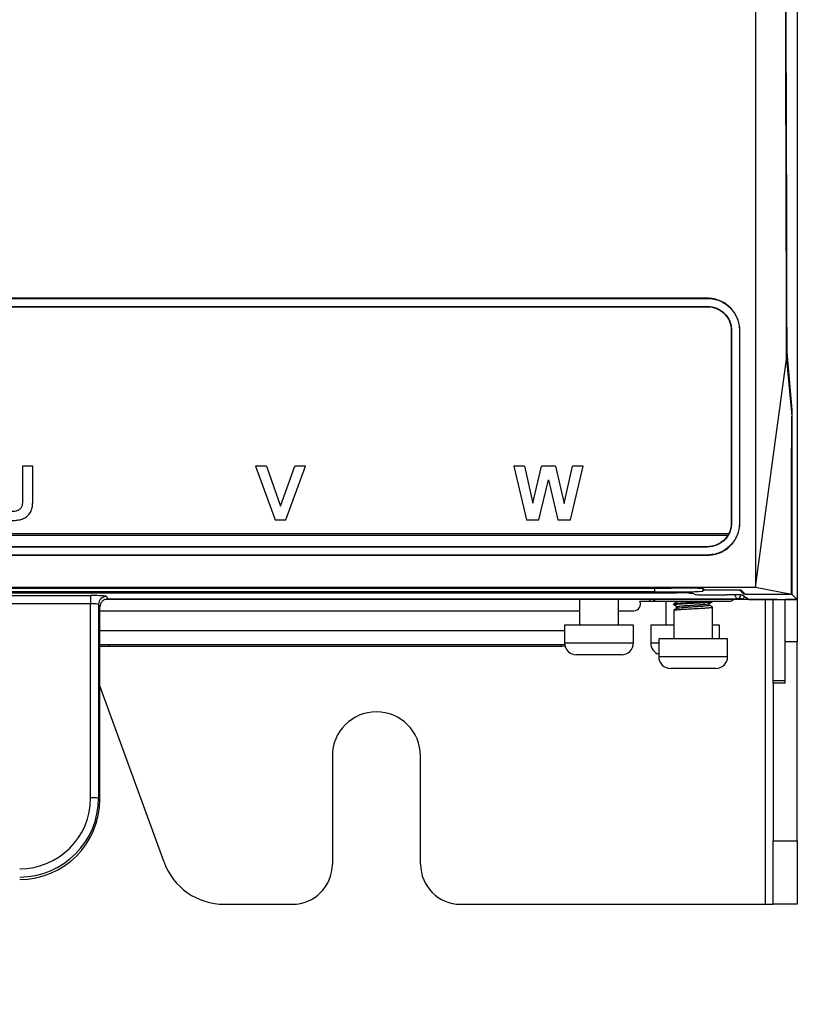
# Model space of a CAD drawing. Header units: millimetres. Extents: x -0.43 to 1.28, y -0.94 to 1.34.
# Tile 31 of 177: x 0.27 to 0.37, y -0.22 to -0.1. Entities that reach past the tile are written whole.
import ezdxf

# ---------------------------------------------------------------- set-up
doc = ezdxf.new("R2010")
doc.units = ezdxf.units.MM

msp = doc.modelspace()

# ---------------------------------------------------------------- linework, layer by layer
at = {"color": 7, "linetype": 'Continuous', "lineweight": 25}
for p, q in [((0.368109, 0.479964), (0.368109, -0.169036)), ((0.368092, 0.179464), (0.368092, -0.170018)), ((0.356909, -0.132467), (0.04931, -0.132467)), ((0.04931, -0.132486), (0.356909, -0.132486)), ((0.356909, -0.132467), (0.356909, -0.132486)), ((0.04931, -0.133486), (0.356909, -0.133486)), ((0.04931, -0.133519), (0.356909, -0.133519)), ((0.356909, -0.133519), (0.356909, -0.133486)), ((0.359873, -0.136484), (0.359909, -0.136485)), ((0.360926, -0.136485), (0.360909, -0.136485)), ((0.366791, -0.139189), (0.367429, -0.146362)), ((0.362909, -0.16848), (0.366775, -0.140074)), ((0.366775, -0.140074), (0.367408, -0.147155)), ((0.367337, -0.146362), (0.367429, -0.146362)), ((0.367429, -0.146362), (0.367429, -0.169355)), ((0.272764, -0.15341), (0.27148, -0.15341)), ((0.27148, -0.15341), (0.27148, -0.15341)), ((0.272764, -0.15341), (0.27148, -0.15341)), ((0.27148, -0.15341), (0.27148, -0.157111)), ((0.272764, -0.15341), (0.272764, -0.15341)), ((0.272764, -0.156903), (0.272764, -0.15341)), ((0.301884, -0.15341), (0.300528, -0.15341)), ((0.300528, -0.15341), (0.302997, -0.160087)), ((0.301884, -0.15341), (0.300528, -0.15341)), ((0.300528, -0.15341), (0.300528, -0.15341)), ((0.301884, -0.15341), (0.303653, -0.158375)), ((0.301884, -0.15341), (0.303653, -0.158375)), ((0.301884, -0.15341), (0.301884, -0.15341)), ((0.303653, -0.158375), (0.305414, -0.15341)), ((0.303653, -0.158375), (0.305414, -0.15341)), ((0.304317, -0.160087), (0.306777, -0.15341)), ((0.306777, -0.15341), (0.305414, -0.15341)), ((0.306777, -0.15341), (0.305414, -0.15341)), ((0.305414, -0.15341), (0.305414, -0.15341)), ((0.306777, -0.15341), (0.306777, -0.15341)), ((0.33406, -0.15341), (0.332744, -0.15341)), ((0.332744, -0.15341), (0.334342, -0.160087)), ((0.33406, -0.15341), (0.332744, -0.15341)), ((0.332744, -0.15341), (0.332744, -0.15341)), ((0.33406, -0.15341), (0.335098, -0.157996)), ((0.33406, -0.15341), (0.335098, -0.157997)), ((0.33406, -0.15341), (0.33406, -0.15341)), ((0.335098, -0.157996), (0.336196, -0.15341)), ((0.335098, -0.157997), (0.336196, -0.15341)), ((0.337949, -0.15341), (0.336196, -0.15341)), ((0.337949, -0.15341), (0.336196, -0.15341)), ((0.336196, -0.15341), (0.336196, -0.15341)), ((0.337949, -0.15341), (0.339036, -0.158074)), ((0.337949, -0.15341), (0.339036, -0.158074)), ((0.337949, -0.15341), (0.337949, -0.15341)), ((0.339036, -0.158074), (0.340071, -0.15341)), ((0.339036, -0.158074), (0.340071, -0.15341)), ((0.339821, -0.160087), (0.34139, -0.15341)), ((0.34139, -0.15341), (0.340071, -0.15341)), ((0.340071, -0.15341), (0.340071, -0.15341)), ((0.34139, -0.15341), (0.340071, -0.15341)), ((0.34139, -0.15341), (0.34139, -0.15341)), ((0.335872, -0.160087), (0.337067, -0.155096)), ((0.337067, -0.155096), (0.338231, -0.160087)), ((0.303653, -0.158375), (0.303653, -0.158375)), ((0.335098, -0.157996), (0.335098, -0.157997)), ((0.339036, -0.158074), (0.339036, -0.158074)), ((0.302997, -0.160087), (0.304317, -0.160087)), ((0.334342, -0.160087), (0.335872, -0.160087)), ((0.338231, -0.160087), (0.339821, -0.160087)), ((0.359873, -0.160481), (0.359909, -0.160482)), ((0.360926, -0.160481), (0.360909, -0.160482)), ((0.367374, -0.160088), (0.367372, -0.161088)), ((0.367389, -0.160084), (0.367374, -0.160088)), ((0.367374, -0.160088), (0.367394, -0.160084)), ((0.367394, -0.160084), (0.367389, -0.160084)), ((0.367394, -0.161084), (0.367394, -0.160084)), ((0.359546, -0.161835), (0.046673, -0.161835)), ((0.046757, -0.161987), (0.359462, -0.161987)), ((0.367372, -0.161088), (0.367394, -0.161084)), ((0.356909, -0.163445), (0.04931, -0.163445)), ((0.356909, -0.163482), (0.04931, -0.163482)), ((0.356909, -0.164482), (0.04931, -0.164482)), ((0.04931, -0.164499), (0.356909, -0.164499)), ((0.356909, -0.163445), (0.356909, -0.163482)), ((0.356909, -0.164499), (0.356909, -0.164482)), ((0.04331, -0.16848), (0.362909, -0.16848)), ((0.053136, -0.169189), (0.353082, -0.169189)), ((0.053825, -0.168614), (0.352393, -0.168614)), ((0.350335, -0.169085), (0.055883, -0.169085)), ((0.355081, -0.169223), (0.355359, -0.169408)), ((0.356334, -0.168982), (0.356518, -0.168799)), ((0.356392, -0.168679), (0.356531, -0.168811)), ((0.356531, -0.168811), (0.361049, -0.168811)), ((0.36141, -0.169338), (0.360884, -0.168811)), ((0.361049, -0.168811), (0.361607, -0.169344)), ((0.36141, -0.169156), (0.36141, -0.169338)), ((0.36141, -0.169338), (0.361601, -0.169338)), ((0.361607, -0.169344), (0.367394, -0.169344)), ((0.362909, -0.16848), (0.367394, -0.169344)), ((0.366417, -0.169344), (0.366428, -0.169355)), ((0.366428, -0.169355), (0.366428, -0.169344)), ((0.366428, -0.169355), (0.367429, -0.169355)), ((0.367429, -0.169355), (0.368092, -0.170018)), ((0.368109, -0.169036), (0.368109, -0.170036)), ((0.126267, -0.169539), (0.279952, -0.169539)), ((0.279952, -0.170564), (0.126267, -0.170564)), ((0.279952, -0.169539), (0.279952, -0.170564)), ((0.279952, -0.194765), (0.279952, -0.170564)), ((0.280951, -0.170641), (0.280951, -0.194791)), ((0.281109, -0.170956), (0.280951, -0.170641)), ((0.340069, -0.170036), (0.281737, -0.170036)), ((0.281951, -0.169641), (0.282109, -0.169957)), ((0.282109, -0.169957), (0.360564, -0.169957)), ((0.340069, -0.170036), (0.340069, -0.169957)), ((0.357548, -0.170036), (0.340069, -0.170036)), ((0.340955, -0.170036), (0.340955, -0.173242)), ((0.345787, -0.173242), (0.345787, -0.170036)), ((0.348484, -0.170236), (0.349701, -0.170236)), ((0.349701, -0.170236), (0.350684, -0.170236)), ((0.350684, -0.170236), (0.359609, -0.170236)), ((0.351702, -0.170236), (0.351702, -0.173242)), ((0.352702, -0.170572), (0.352702, -0.170672)), ((0.3571, -0.170722), (0.3571, -0.17053)), ((0.357358, -0.169442), (0.359271, -0.169442)), ((0.357548, -0.169957), (0.357548, -0.170036)), ((0.364609, -0.170036), (0.357548, -0.170036)), ((0.360564, -0.169957), (0.360565, -0.169957)), ((0.36113, -0.169957), (0.360564, -0.169957)), ((0.36127, -0.169476), (0.362083, -0.170018)), ((0.362083, -0.170018), (0.368092, -0.170018)), ((0.365609, -0.170036), (0.364609, -0.170036)), ((0.365109, -0.180132), (0.365109, -0.170036)), ((0.365609, -0.170018), (0.365609, -0.170036)), ((0.366609, -0.170036), (0.366609, -0.170018)), ((0.368109, -0.170036), (0.366609, -0.170036)), ((0.366609, -0.1753), (0.366609, -0.170036)), ((0.368109, -0.170036), (0.368109, -0.1753)), ((0.281109, -0.194948), (0.281109, -0.170957)), ((0.281109, -0.171436), (0.340955, -0.171436)), ((0.345787, -0.171436), (0.347709, -0.171436)), ((0.352702, -0.171372), (0.352702, -0.174942)), ((0.353046, -0.171168), (0.353046, -0.170865)), ((0.353135, -0.170925), (0.353135, -0.171116)), ((0.357533, -0.174942), (0.357533, -0.170972)), ((0.339071, -0.173936), (0.281109, -0.173936)), ((0.339071, -0.173242), (0.339071, -0.175436)), ((0.347058, -0.173242), (0.339071, -0.173242)), ((0.340955, -0.173191), (0.340904, -0.173242)), ((0.347671, -0.173242), (0.347058, -0.173242)), ((0.347671, -0.175436), (0.347671, -0.173242)), ((0.349817, -0.173242), (0.349817, -0.175436)), ((0.352702, -0.173242), (0.349817, -0.173242)), ((0.357804, -0.173242), (0.357533, -0.173242)), ((0.358417, -0.173242), (0.357804, -0.173242)), ((0.358417, -0.174942), (0.358417, -0.173242)), ((0.350817, -0.174942), (0.350817, -0.177136)), ((0.358804, -0.174942), (0.350817, -0.174942)), ((0.359417, -0.174942), (0.358804, -0.174942)), ((0.359417, -0.177136), (0.359417, -0.174942)), ((0.368109, -0.1753), (0.366609, -0.1753)), ((0.366609, -0.180474), (0.366609, -0.1753)), ((0.368109, -0.20014), (0.368109, -0.1753)), ((0.281109, -0.175636), (0.339084, -0.175636)), ((0.281109, -0.175832), (0.282287, -0.175836)), ((0.282224, -0.175836), (0.338681, -0.175836)), ((0.338681, -0.175836), (0.33912, -0.175816)), ((0.346171, -0.176936), (0.340571, -0.176936)), ((0.357917, -0.178636), (0.352317, -0.178636)), ((0.365109, -0.180132), (0.366609, -0.180132)), ((0.365109, -0.180474), (0.365109, -0.180132)), ((0.365109, -0.180474), (0.365109, -0.20014)), ((0.366609, -0.180474), (0.365109, -0.180474)), ((0.289114, -0.202772), (0.281109, -0.180778)), ((0.310109, -0.189536), (0.310109, -0.203036)), ((0.321109, -0.203036), (0.321109, -0.189536)), ((0.280951, -0.194791), (0.281109, -0.194948)), ((0.365109, -0.20014), (0.368109, -0.20014)), ((0.365109, -0.208036), (0.365109, -0.20014)), ((0.368109, -0.20014), (0.368109, -0.208036)), ((0.296632, -0.208036), (0.305109, -0.208036)), ((0.326109, -0.208036), (0.364109, -0.208036)), ((0.364109, -0.208036), (0.365109, -0.208036)), ((0.368109, -0.208036), (0.365109, -0.208036))]:
    msp.add_line(p, q, dxfattribs=at)
at = {"color": 250, "linetype": 'Continuous', "lineweight": 25}
for p, q in [((0.350335, -0.169085), (0.350335, -0.168614)), ((0.356334, -0.168669), (0.356334, -0.168982)), ((0.368092, -0.169036), (0.368109, -0.169036)), ((0.349701, -0.170236), (0.349701, -0.170036)), ((0.360565, -0.169957), (0.36031, -0.169447)), ((0.364109, -0.170036), (0.364109, -0.208036)), ((0.364609, -0.170036), (0.364609, -0.170018)), ((0.339071, -0.175436), (0.347671, -0.175436)), ((0.349817, -0.175436), (0.350817, -0.175436)), ((0.338681, -0.175836), (0.338681, -0.175636)), ((0.350817, -0.177136), (0.359417, -0.177136))]:
    msp.add_line(p, q, dxfattribs=at)
at = {"color": 7, "linetype": 'Continuous', "lineweight": 25}
for centre, radius, start, end in [((0.281952, -0.170642), 0.0010007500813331, 90.062505, 179.917858), ((0.347709, -0.170586), 0.00085, 270, 24.913355), ((0.359609, -0.169386), 0.00085, 270, 310.119167), ((0.340571, -0.175436), 0.0015, 180, 270), ((0.346171, -0.175436), 0.0015, 270, 0), ((0.351317, -0.175436), 0.0015, 180, 250.529286), ((0.352317, -0.177136), 0.0015000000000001, 180, 270), ((0.357917, -0.177136), 0.0015000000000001, 270, 0), ((0.315609, -0.189536), 0.0055, 0, 180), ((0.271111, -0.194947), 0.0099982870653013, 269.990183, 359.99018), ((0.271111, -0.194789), 0.0098405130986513, 269.990183, 359.99018), ((0.271111, -0.194764), 0.0088410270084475, 269.990183, 359.99018), ((0.280193, -0.204925), 0.0101630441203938, 85.71933, 91.359166), ((0.296632, -0.200036), 0.008, 200, 270), ((0.305109, -0.203036), 0.005, 270, 0), ((0.326109, -0.203036), 0.005, 180, 270)]:
    msp.add_arc(centre, radius, start, end, dxfattribs=at)
at = {"color": 250, "linetype": 'Continuous', "lineweight": 25}
msp.add_arc((0.350685, -0.169408), 0.0008276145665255, 229.318164, 269.938109, dxfattribs=at)
at = {"color": 7, "linetype": 'Continuous', "lineweight": 25}
for centre, major_axis, ratio, start_param, end_param in [((0.407799, 0.235308), (0, 2.379), 0.017455, 1.55654559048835, 1.7288715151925), ((0.350335, -0.16898), (0.006000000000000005, 0), 0.017455, 4.71238898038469, 6.265732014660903), ((0.352393, -0.16868), (0.004000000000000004, 0), 0.016664, 0.0174532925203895, 1.570796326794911), ((0.353082, -0.169224), (0.002000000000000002, 0), 0.017455, 0.0261799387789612, 1.570796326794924), ((0.357358, -0.169407), (0.002000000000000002, 0), 0.017455, 3.16777259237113, 4.71238898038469), ((0.279952, -0.169644), (0.002000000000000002, 0), 0.052354, 0.0261799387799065, 1.570796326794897), ((0.279952, -0.170643), (0.001000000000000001, 0), 0.078531, 0.0261799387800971, 1.570796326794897), ((0.359271, -0.169477), (0.002000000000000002, 0), 0.017455, 0.026179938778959, 1.570796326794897), ((0.360564, -0.169457), (0.0002628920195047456, 0.0004254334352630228), 0.999234, 3.696126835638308, 5.266237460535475), ((0.36113, -0.169457), (0.0004255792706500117, 0.0002629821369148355), 0.999234, 4.158540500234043, 5.26452241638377)]:
    msp.add_ellipse(centre, major_axis=major_axis, ratio=ratio, start_param=start_param, end_param=end_param, dxfattribs=at)
at = {"color": 250, "linetype": 'Continuous', "lineweight": 25}
msp.add_ellipse((0.357358, -0.16916), major_axis=(0.003000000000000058, 0), ratio=0.052354, start_param=3.388387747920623, end_param=3.883137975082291, dxfattribs=at)
at = {"color": 7, "linetype": 'Continuous', "lineweight": 25}
for points in [[(0.3629087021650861, 0.095176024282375), (0.3629087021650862, 0.0068209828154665), (0.3629087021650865, -0.0812438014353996), (0.3629087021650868, -0.1684803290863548)], [(0.3598733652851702, -0.1364837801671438), (0.3598733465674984, -0.1444892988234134), (0.359873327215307, -0.1524883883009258), (0.3598733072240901, -0.1604807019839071)], [(0.3599087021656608, -0.1364852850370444), (0.3599087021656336, -0.1444907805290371), (0.359908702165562, -0.1524898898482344), (0.359908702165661, -0.1604822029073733)], [(0.3609087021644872, -0.1364852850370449), (0.3609087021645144, -0.1444907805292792), (0.3609087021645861, -0.1524898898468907), (0.3609087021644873, -0.160482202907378)], [(0.3609263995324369, -0.1604814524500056), (0.3609263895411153, -0.1524891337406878), (0.3609263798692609, -0.1444900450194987), (0.3609263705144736, -0.1364845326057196)], [(0.3595459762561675, -0.1618347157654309), (0.359519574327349, -0.1618864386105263), (0.3594916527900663, -0.161937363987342), (0.3594622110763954, -0.1619874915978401)]]:
    msp.add_open_spline(points, degree=3, dxfattribs=at)
for points, knots in [([(0.3667753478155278, -0.1400737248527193), (0.3667707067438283, -0.1384027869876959), (0.3667614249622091, -0.1350610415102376), (0.3667477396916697, -0.1300464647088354), (0.3667342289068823, -0.1250307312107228), (0.3667209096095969, -0.1200137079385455), (0.3667077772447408, -0.1149954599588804), (0.3666948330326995, -0.1099759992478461), (0.36668207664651, -0.1049553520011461), (0.3666695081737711, -0.0999335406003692), (0.366657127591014, -0.0949105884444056), (0.3666449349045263, -0.0898865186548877), (0.3666329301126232, -0.0848613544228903), (0.3666211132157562, -0.0798351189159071), (0.3666094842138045, -0.0748078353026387), (0.3665980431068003, -0.0697795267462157), (0.366586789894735, -0.0647502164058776), (0.3665757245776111, -0.0597199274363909), (0.3665648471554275, -0.0546886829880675), (0.366554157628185, -0.0496565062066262), (0.3665436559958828, -0.0446234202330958), (0.3665333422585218, -0.0395894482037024), (0.3665232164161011, -0.034554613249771), (0.3665132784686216, -0.0295189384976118), (0.3665035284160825, -0.0244824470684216), (0.3664939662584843, -0.019445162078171), (0.3664845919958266, -0.0144071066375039), (0.3664754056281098, -0.0093683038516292), (0.3664664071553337, -0.0043287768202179), (0.3664575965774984, 0.0007114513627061), (0.3664489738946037, 0.0057523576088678), (0.3664405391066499, 0.0107939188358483), (0.3664322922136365, 0.0158361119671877), (0.3664242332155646, 0.0208789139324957), (0.3664163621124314, 0.0259223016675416), (0.3664086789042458, 0.0309662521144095), (0.3664011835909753, 0.0360107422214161), (0.3663938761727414, 0.0410557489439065), (0.3663867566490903, 0.0461012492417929), (0.3663798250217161, 0.0511472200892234), (0.3663730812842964, 0.0561936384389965), (0.3663665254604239, 0.0612404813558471), (0.3663601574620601, 0.0662877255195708), (0.3663539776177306, 0.0713353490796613), (0.3663479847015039, 0.07638332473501), (0.3663421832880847, 0.0814316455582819), (0.3663365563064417, 0.0864802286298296), (0.3663329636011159, 0.0898463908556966), (0.366331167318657, 0.0915294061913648)], [0, 0, 0, 0, 0.0217773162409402, 0.0435529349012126, 0.0653268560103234, 0.0870990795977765, 0.1088696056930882, 0.1306384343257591, 0.1524055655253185, 0.1741709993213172, 0.1959347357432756, 0.2176967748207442, 0.2394571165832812, 0.2612157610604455, 0.2829727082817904, 0.3047279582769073, 0.3264815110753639, 0.348233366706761, 0.3699835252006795, 0.3917319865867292, 0.4134787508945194, 0.4352238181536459, 0.4569671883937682, 0.4787088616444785, 0.5004488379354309, 0.5221871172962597, 0.5439236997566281, 0.5656585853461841, 0.587391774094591, 0.6091232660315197, 0.6308530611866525, 0.6525811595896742, 0.674307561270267, 0.6960322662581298, 0.7177552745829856, 0.7394765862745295, 0.7611962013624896, 0.7829141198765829, 0.8046303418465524, 0.8263448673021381, 0.8480576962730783, 0.8697688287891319, 0.8914782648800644, 0.9131860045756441, 0.9348920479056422, 0.9565963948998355, 0.9782990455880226, 1, 1, 1, 1]), ([(0.2028966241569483, -0.3640652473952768), (0.2028966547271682, -0.3640651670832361), (0.2028966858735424, -0.3640650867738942), (0.2028967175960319, -0.3640650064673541), (0.3469567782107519, 0.000627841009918), (0.0640693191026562, -0.7287830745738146), (0.2028966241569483, -0.3640652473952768)], [0, 0, 0, 0, 2.6424386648e-06, 2.6424386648e-06, 2.6424386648e-06, 2.9008513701e-06, 2.9008513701e-06, 2.9008513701e-06, 2.9008513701e-06]), ([(0.3609263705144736, -0.1364845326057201), (0.3609263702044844, -0.1362208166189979), (0.3609001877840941, -0.1359614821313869), (0.3607993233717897, -0.1354509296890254), (0.3607234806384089, -0.1351971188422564), (0.3605237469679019, -0.1347122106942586), (0.360400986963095, -0.1344822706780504), (0.3601117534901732, -0.1340462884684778), (0.3599433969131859, -0.1338389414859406), (0.3595740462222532, -0.1334672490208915), (0.3593723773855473, -0.1333003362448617), (0.3589342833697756, -0.1330052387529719), (0.3586994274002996, -0.1328788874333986), (0.3582148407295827, -0.1326765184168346), (0.3579619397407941, -0.1325990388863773), (0.3574395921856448, -0.1324940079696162), (0.3571755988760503, -0.1324673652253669), (0.3569087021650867, -0.1324673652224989)], [0, 0, 0, 0, 0.125, 0.125, 0.25, 0.25, 0.375, 0.375, 0.5, 0.5, 0.625, 0.625, 0.75, 0.75, 0.875, 0.875, 1, 1, 1, 1]), ([(0.3569087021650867, -0.1324857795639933), (0.3571744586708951, -0.1324857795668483), (0.357435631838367, -0.1325123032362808), (0.3579494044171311, -0.1326149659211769), (0.3582047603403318, -0.1326924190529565), (0.3586902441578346, -0.1328947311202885), (0.3589203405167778, -0.133018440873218), (0.3593555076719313, -0.1333104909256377), (0.3595608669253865, -0.1334799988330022), (0.359928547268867, -0.1338496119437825), (0.3600930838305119, -0.134051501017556), (0.3603841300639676, -0.1344889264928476), (0.3605072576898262, -0.1347198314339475), (0.3607050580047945, -0.1351990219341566), (0.3607808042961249, -0.1354502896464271), (0.3608826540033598, -0.1359634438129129), (0.3609087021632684, -0.1362228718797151), (0.3609087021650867, -0.1364852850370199)], [0, 0, 0, 0, 0.125, 0.125, 0.25, 0.25, 0.375, 0.375, 0.5, 0.5, 0.625, 0.625, 0.75, 0.75, 0.875, 0.875, 1, 1, 1, 1]), ([(0.3569087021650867, -0.1334856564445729), (0.3571080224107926, -0.1334856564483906), (0.3573039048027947, -0.1335055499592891), (0.3576892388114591, -0.1335825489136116), (0.3578807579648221, -0.1336406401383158), (0.3582448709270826, -0.1337923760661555), (0.3584174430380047, -0.1338851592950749), (0.3587438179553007, -0.1341041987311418), (0.3588978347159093, -0.1342313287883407), (0.3591735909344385, -0.1345085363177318), (0.3592969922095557, -0.13465995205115), (0.3595152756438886, -0.134988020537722), (0.3596076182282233, -0.1351611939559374), (0.3597559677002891, -0.1355205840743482), (0.359812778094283, -0.1357090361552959), (0.3598891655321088, -0.1360939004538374), (0.3599087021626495, -0.1362884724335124), (0.3599087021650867, -0.13648528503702)], [0, 0, 0, 0, 0.125, 0.125, 0.25, 0.25, 0.375, 0.375, 0.5, 0.5, 0.625, 0.625, 0.75, 0.75, 0.875, 0.875, 1, 1, 1, 1]), ([(0.3569087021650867, -0.1335194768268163), (0.3571056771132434, -0.1335194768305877), (0.3572992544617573, -0.1335391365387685), (0.3576800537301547, -0.1336152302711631), (0.3578693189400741, -0.1336726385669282), (0.3582291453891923, -0.1338225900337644), (0.35839968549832, -0.1339142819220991), (0.3587222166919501, -0.1341307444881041), (0.3588744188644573, -0.1342563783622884), (0.3591469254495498, -0.134530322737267), (0.3592688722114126, -0.1346799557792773), (0.3594845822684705, -0.1350041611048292), (0.3595758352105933, -0.1351752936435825), (0.3597224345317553, -0.1355304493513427), (0.3597785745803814, -0.1357166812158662), (0.3598540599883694, -0.1360970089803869), (0.3598733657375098, -0.1362892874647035), (0.3598733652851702, -0.1364837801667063)], [0, 0, 0, 0, 0.125, 0.125, 0.25, 0.25, 0.375, 0.375, 0.5, 0.5, 0.625, 0.625, 0.75, 0.75, 0.875, 0.875, 1, 1, 1, 1]), ([(0.3673937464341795, -0.1693435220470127), (0.3673949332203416, -0.1666253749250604), (0.3673962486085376, -0.1639072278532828), (0.3673977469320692, -0.1611890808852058), (0.36739903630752, -0.158849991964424), (0.3674004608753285, -0.1565109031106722), (0.3674020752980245, -0.1541718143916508), (0.3674036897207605, -0.1518327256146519), (0.3674054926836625, -0.1494936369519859), (0.3674075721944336, -0.1471545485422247)], [0, 0, 0, 0, 0.0081544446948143, 0.0081544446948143, 0.0081544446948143, 0.0151717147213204, 0.0151717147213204, 0.0151717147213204, 0.0221889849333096, 0.0221889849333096, 0.0221889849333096, 0.0221889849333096]), ([(0.2714795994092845, -0.1571112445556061), (0.2714784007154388, -0.1573426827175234), (0.2714780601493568, -0.1575741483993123), (0.2714571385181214, -0.1579205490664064), (0.2714483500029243, -0.1580362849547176), (0.2714184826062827, -0.1582656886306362), (0.2713927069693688, -0.1583804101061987), (0.271289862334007, -0.1585878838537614), (0.2712176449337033, -0.1586796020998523), (0.2710461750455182, -0.1588378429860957), (0.2709471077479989, -0.1589030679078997), (0.2707311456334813, -0.1589921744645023), (0.2706159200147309, -0.1590183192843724), (0.2703843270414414, -0.1590536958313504), (0.2702672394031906, -0.1590578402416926), (0.2701499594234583, -0.1590599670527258)], [0, 0, 0, 0, 0.2500000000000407, 0.2500000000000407, 0.3750000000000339, 0.3750000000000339, 0.5000000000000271, 0.5000000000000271, 0.6250000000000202, 0.6250000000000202, 0.7500000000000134, 0.7500000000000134, 0.8750000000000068, 0.8750000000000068, 1, 1, 1, 1]), ([(0.270188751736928, -0.1601727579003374), (0.2703954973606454, -0.1601715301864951), (0.2706014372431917, -0.1601638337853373), (0.2709066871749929, -0.1601229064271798), (0.2710080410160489, -0.1601060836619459), (0.2712092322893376, -0.1600602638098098), (0.2713095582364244, -0.1600305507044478), (0.2716002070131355, -0.1599234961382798), (0.2717835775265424, -0.1598266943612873), (0.2720344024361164, -0.1596448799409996), (0.2721121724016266, -0.1595782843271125), (0.2722545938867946, -0.1594316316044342), (0.2723201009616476, -0.1593510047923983), (0.2724918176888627, -0.1590953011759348), (0.2725727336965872, -0.1589053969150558), (0.2726798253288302, -0.1585118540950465), (0.2727038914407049, -0.1583120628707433), (0.2727404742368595, -0.1579112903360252), (0.2727482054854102, -0.1577098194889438), (0.2727625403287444, -0.1573067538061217), (0.2727634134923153, -0.1571046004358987), (0.2727637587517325, -0.156902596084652)], [0, 0, 0, 0, 0.1249999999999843, 0.1249999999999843, 0.1874999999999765, 0.1874999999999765, 0.2499999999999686, 0.2499999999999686, 0.3749999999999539, 0.3749999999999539, 0.4374999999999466, 0.4374999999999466, 0.4999999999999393, 0.4999999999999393, 0.6249999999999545, 0.6249999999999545, 0.7499999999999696, 0.7499999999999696, 0.8749999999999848, 0.8749999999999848, 1, 1, 1, 1]), ([(0.3569087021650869, -0.164498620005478), (0.3571759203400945, -0.1644986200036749), (0.3574384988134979, -0.1644718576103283), (0.3579550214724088, -0.1643685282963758), (0.3582117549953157, -0.1642906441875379), (0.3586996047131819, -0.1640871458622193), (0.3589307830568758, -0.1639627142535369), (0.3593679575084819, -0.1636690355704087), (0.3595740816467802, -0.1634987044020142), (0.3599431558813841, -0.1631273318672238), (0.3601086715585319, -0.1629248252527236), (0.3604007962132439, -0.1624854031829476), (0.360523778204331, -0.1622534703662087), (0.3607222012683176, -0.1617723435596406), (0.3607984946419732, -0.1615200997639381), (0.3609005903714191, -0.1610051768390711), (0.3609263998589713, -0.1607448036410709), (0.360926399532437, -0.1604814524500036)], [0, 0, 0, 0, 0.125, 0.125, 0.25, 0.25, 0.375, 0.375, 0.5, 0.5, 0.625, 0.625, 0.75, 0.75, 0.875, 0.875, 1, 1, 1, 1]), ([(0.3599087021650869, -0.1604822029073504), (0.3599087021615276, -0.1606789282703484), (0.3598894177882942, -0.1608724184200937), (0.3598142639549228, -0.1612532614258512), (0.3597575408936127, -0.161442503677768), (0.3596086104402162, -0.1618044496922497), (0.3595174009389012, -0.1619762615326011), (0.359301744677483, -0.1623017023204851), (0.3591758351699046, -0.1624563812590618), (0.3589000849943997, -0.1627341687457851), (0.358749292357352, -0.1628586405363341), (0.3584222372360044, -0.1630791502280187), (0.3582468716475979, -0.1631740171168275), (0.3577038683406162, -0.1634010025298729), (0.3573077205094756, -0.1634818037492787), (0.3569087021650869, -0.1634818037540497)], [0, 0, 0, 0, 0.125, 0.125, 0.25, 0.25, 0.375, 0.375, 0.5, 0.5, 0.625, 0.625, 0.75, 0.75, 1, 1, 1, 1]), ([(0.3609087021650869, -0.1604822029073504), (0.3609087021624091, -0.1607444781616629), (0.3608829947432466, -0.1610024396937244), (0.360782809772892, -0.1615101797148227), (0.3607071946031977, -0.1617624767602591), (0.360508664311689, -0.1622450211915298), (0.360387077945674, -0.1624740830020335), (0.3600995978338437, -0.1629079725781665), (0.3599317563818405, -0.1631141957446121), (0.3595641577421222, -0.1634845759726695), (0.3593634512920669, -0.1636509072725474), (0.3589274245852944, -0.1639449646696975), (0.3586933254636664, -0.1640710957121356), (0.3582105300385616, -0.1642729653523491), (0.3579587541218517, -0.164350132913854), (0.357437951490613, -0.1644550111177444), (0.3571747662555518, -0.1644816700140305), (0.3569087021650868, -0.1644816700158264)], [0, 0, 0, 0, 0.125, 0.125, 0.25, 0.25, 0.375, 0.375, 0.5, 0.5, 0.625, 0.625, 0.75, 0.75, 0.875, 0.875, 1, 1, 1, 1]), ([(0.3598733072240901, -0.1604807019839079), (0.3598733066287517, -0.1607170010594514), (0.3598453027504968, -0.1609486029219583), (0.3597358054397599, -0.1614028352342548), (0.35965273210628, -0.1616268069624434), (0.3595459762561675, -0.161834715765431)], [0, 0, 0, 0, 0.5, 0.5, 1, 1, 1, 1]), ([(0.3594619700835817, -0.1619870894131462), (0.3593332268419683, -0.1622051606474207), (0.3591735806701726, -0.162410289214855), (0.3588113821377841, -0.162767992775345), (0.3586068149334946, -0.1629234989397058), (0.3581600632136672, -0.1631801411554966), (0.3579240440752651, -0.1632773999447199), (0.3574268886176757, -0.1634102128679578), (0.3571683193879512, -0.163444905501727), (0.3569087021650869, -0.163444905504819)], [0, 0, 0, 0, 0.25, 0.25, 0.5, 0.5, 0.75, 0.75, 1, 1, 1, 1]), ([(0.2821089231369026, -0.1699568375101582), (0.2819769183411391, -0.1699568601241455), (0.2818473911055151, -0.1699828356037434), (0.2816053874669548, -0.1700830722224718), (0.2814945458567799, -0.1701572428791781), (0.2813101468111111, -0.1703414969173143), (0.2812356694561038, -0.1704528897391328), (0.281135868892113, -0.1706931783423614), (0.2811093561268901, -0.1708243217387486), (0.2811092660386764, -0.1709561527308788)], [0, 0, 0, 0, 0.25, 0.25, 0.5, 0.5, 0.75, 0.75, 1, 1, 1, 1]), ([(0.352710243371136, -0.1706723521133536), (0.3527074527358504, -0.1706711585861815), (0.3526761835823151, -0.1706577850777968), (0.3527980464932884, -0.1706341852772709), (0.3530821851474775, -0.1705976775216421), (0.3535492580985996, -0.1705602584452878), (0.3541360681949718, -0.1705262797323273), (0.3548017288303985, -0.1704890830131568), (0.3554925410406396, -0.170452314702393), (0.356153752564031, -0.1704181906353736), (0.3567326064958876, -0.1703804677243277), (0.3571791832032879, -0.1703447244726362), (0.3574759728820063, -0.1703097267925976), (0.3575137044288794, -0.1702848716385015), (0.3575327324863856, -0.1702723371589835)], [0, 0, 0, 0, 0.0087364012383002, 0.0978916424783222, 0.1882419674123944, 0.279182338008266, 0.3681036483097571, 0.4589083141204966, 0.5494717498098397, 0.6384886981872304, 0.7295620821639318, 0.8195659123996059, 0.9090069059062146, 1, 1, 1, 1]), ([(0.353157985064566, -0.1703028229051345), (0.3530860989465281, -0.1703447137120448), (0.3529422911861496, -0.1704285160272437), (0.3527981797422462, -0.1705123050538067), (0.3527261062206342, -0.1705542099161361)], [0, 0, 0, 0, 0.4998764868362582, 1, 1, 1, 1]), ([(0.3527489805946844, -0.170554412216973), (0.3527653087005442, -0.1705476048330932), (0.3528097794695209, -0.1705290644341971), (0.3530910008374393, -0.1704977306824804), (0.3535469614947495, -0.1704602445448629), (0.3541366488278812, -0.1704262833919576), (0.354801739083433, -0.1703890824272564), (0.3554919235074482, -0.1703523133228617), (0.3561561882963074, -0.1703181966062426), (0.3567232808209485, -0.1702804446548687), (0.3570922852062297, -0.1702536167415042), (0.3572034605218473, -0.1702388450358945), (0.3572257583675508, -0.1702358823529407)], [0, 0, 0, 0, 0.0657989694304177, 0.179208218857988, 0.2933581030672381, 0.4049736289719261, 0.5189531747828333, 0.6326299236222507, 0.744365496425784, 0.8586823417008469, 0.971656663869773, 1, 1, 1, 1]), ([(0.3531391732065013, -0.1709173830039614), (0.3531587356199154, -0.1709062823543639), (0.3531989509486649, -0.1708834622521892), (0.3534519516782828, -0.1708477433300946), (0.3538290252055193, -0.1708102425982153), (0.3543123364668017, -0.1707762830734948), (0.3548581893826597, -0.1707390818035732), (0.3554253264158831, -0.1707023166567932), (0.3559678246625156, -0.170668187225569), (0.3564436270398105, -0.1706304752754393), (0.3568074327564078, -0.170594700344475), (0.3570299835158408, -0.1705641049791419), (0.3570590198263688, -0.1705438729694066), (0.3570704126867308, -0.1705359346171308)], [0, 0, 0, 0, 0.0896645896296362, 0.1843275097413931, 0.2796103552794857, 0.3727720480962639, 0.4679123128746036, 0.5627991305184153, 0.6560612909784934, 0.7514838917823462, 0.8457827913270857, 0.9394904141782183, 1, 1, 1, 1]), ([(0.3570879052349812, -0.1705366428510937), (0.357160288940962, -0.1704945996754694), (0.3573050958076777, -0.1704104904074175), (0.3574499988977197, -0.1703264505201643), (0.3575224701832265, -0.1702844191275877)], [0, 0, 0, 0, 0.499863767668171, 1, 1, 1, 1]), ([(0.3527046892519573, -0.170665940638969), (0.3527765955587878, -0.1707078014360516), (0.3529203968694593, -0.1707915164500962), (0.3530643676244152, -0.1708752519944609), (0.3531363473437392, -0.1709171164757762)], [0, 0, 0, 0, 0.5000393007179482, 1, 1, 1, 1]), ([(0.353157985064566, -0.1711028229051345), (0.3530860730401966, -0.1711447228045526), (0.3529422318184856, -0.1712285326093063), (0.3527981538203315, -0.1713123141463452), (0.3527261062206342, -0.1713542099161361)], [0, 0, 0, 0, 0.4999403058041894, 1, 1, 1, 1]), ([(0.3527489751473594, -0.1713544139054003), (0.3527653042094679, -0.1713476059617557), (0.3528097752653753, -0.171329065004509), (0.3530910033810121, -0.1712977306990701), (0.353546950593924, -0.1712602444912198), (0.3541366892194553, -0.1712262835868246), (0.3548015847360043, -0.1711890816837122), (0.355492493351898, -0.1711523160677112), (0.3561540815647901, -0.1711181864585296), (0.3567313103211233, -0.1710804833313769), (0.3571839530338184, -0.1710446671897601), (0.3574583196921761, -0.1710099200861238), (0.3575658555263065, -0.1709808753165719), (0.3575171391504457, -0.1709658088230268), (0.3575067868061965, -0.1709626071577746)], [0, 0, 0, 0, 0.0535333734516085, 0.1457943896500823, 0.23865792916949, 0.3294597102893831, 0.422184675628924, 0.5146633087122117, 0.6055627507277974, 0.698562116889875, 0.7904693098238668, 0.8818017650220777, 0.9748825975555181, 1, 1, 1, 1]), ([(0.3531756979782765, -0.1711035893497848), (0.3531886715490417, -0.1710970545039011), (0.3532249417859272, -0.1710787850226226), (0.3534544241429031, -0.1710477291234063), (0.3538283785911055, -0.1710102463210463), (0.3543125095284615, -0.1709762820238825), (0.3548581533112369, -0.1709390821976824), (0.3554252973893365, -0.1709023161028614), (0.3559679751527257, -0.1708681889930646), (0.3564430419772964, -0.1708304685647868), (0.3568095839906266, -0.1707947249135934), (0.3570532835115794, -0.1707597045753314), (0.3570842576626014, -0.170734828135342), (0.357099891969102, -0.1707222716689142)], [0, 0, 0, 0, 0.0528194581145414, 0.1476674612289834, 0.2431366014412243, 0.3364804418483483, 0.4318067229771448, 0.5268790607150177, 0.6203235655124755, 0.7159327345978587, 0.8104160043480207, 0.9043068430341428, 1, 1, 1, 1]), ([(0.3575257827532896, -0.1709624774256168), (0.3574532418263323, -0.170920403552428), (0.3573112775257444, -0.1708380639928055), (0.3571693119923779, -0.1707556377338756), (0.3570998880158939, -0.1707153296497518)], [0, 0, 0, 0, 0.5109800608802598, 1, 1, 1, 1])]:
    msp.add_open_spline(points, degree=3, knots=knots, dxfattribs=at)
at = {"color": 250, "linetype": 'Continuous', "lineweight": 25}
msp.add_open_spline([(0.2822870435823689, -0.1758358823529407), (0.2822870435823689, -0.1758243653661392), (0.2822870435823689, -0.1758037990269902), (0.2822870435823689, -0.1756870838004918), (0.2822870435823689, -0.1756357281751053)], degree=3, knots=[0, 0, 0, 0, 0.5599920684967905, 1, 1, 1, 1], dxfattribs=at)

doc.saveas('drawing.dxf')
